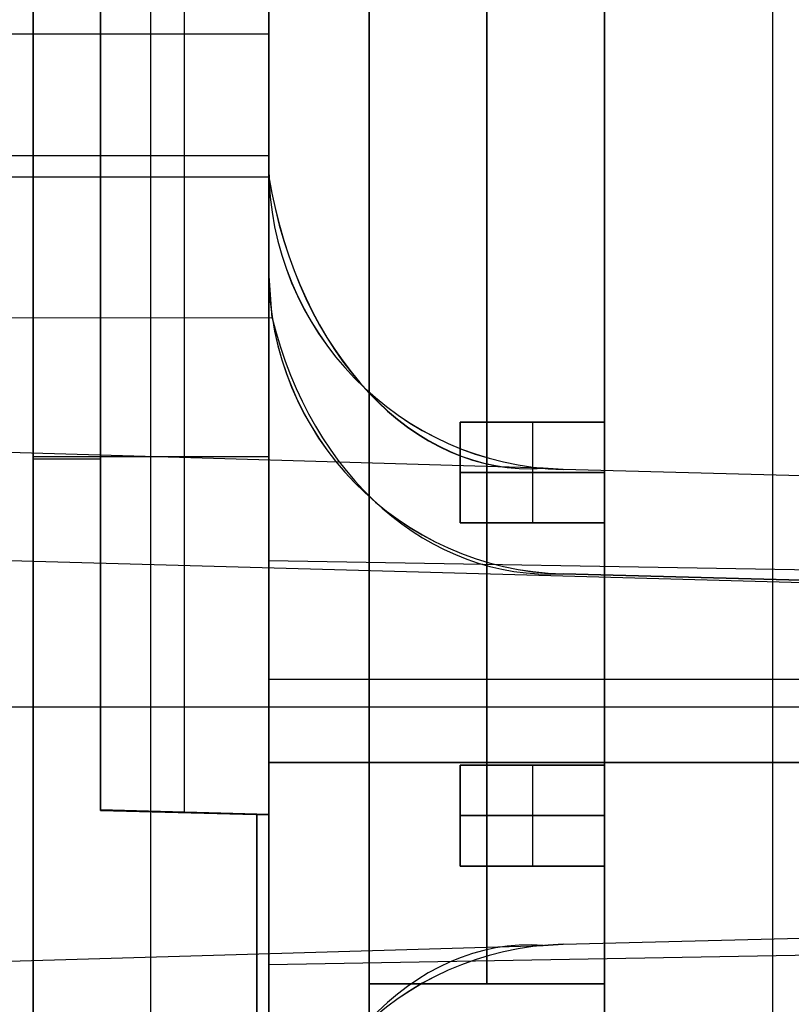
# Model space of a CAD drawing. Extents: x -8 to 8, y 0 to 107.
# Tile 135 of 256: x -6.66 to -4.36, y 20.59 to 23.52. Entities that reach past the tile are written whole.
import ezdxf

# ---------------------------------------------------------------- set-up
doc = ezdxf.new("R2010")
doc.units = 0
doc.layers.add('COUPLER_CASE', color=7, linetype='CONTINUOUS')
doc.layers.add('COUPLER_PCB', color=7, linetype='CONTINUOUS')

msp = doc.modelspace()

# ---------------------------------------------------------------- linework, layer by layer
at = {"layer": 'COUPLER_CASE', "color": 254}
for p, q in [((-6.4153, 21.1686, 50.6078), (-6.4153, 39.6006, 50.6078)), ((-6.4153, 39.6006, 98.1583), (-6.4153, 21.1686, 98.1583)), ((-6.4153, 39.6006, 44.5816), (-6.4153, 21.1668, 44.5816)), ((-6.4153, 21.1686, 74.3831), (-6.4153, 39.6006, 74.3831)), ((-6.1653, 21.1621, 50.6013), (-6.1653, 39.6071, 50.6013)), ((-6.1653, 21.1621, 98.1648), (-6.1653, 39.6071, 98.1648)), ((-6.1653, 21.1602, 44.5882), (-6.1653, 39.6071, 44.5882)), ((-5.9153, 39.6137, 98.1714), (-5.9153, 21.1555, 98.1714)), ((-5.9153, 21.1555, 50.5947), (-5.9153, 39.6137, 50.5947)), ((-5.9153, 39.6137, 44.5947), (-5.9153, 21.1537, 44.5947)), ((-6.6153, 23.8833, 37.8758), (-6.6153, 20.5534, 37.8758)), ((-6.6153, 23.8833, 12.6409), (-6.6153, 20.5534, 12.6409)), ((-6.6153, 20.5534, 25.2584), (-6.6153, 23.8833, 25.2584)), ((-6.4153, 21.1668, 37.881), (-6.4153, 23.8885, 37.881)), ((-6.2653, 20.5442, 12.6318), (-6.2653, 23.8925, 12.6318)), ((-5.9153, 20.5351, 12.6226), (-5.9153, 23.9016, 12.6226)), ((-5.9153, 23.0803, 144.7938), (-5.9153, 23.8696, 144.7938)), ((-5.9153, 23.5597, 6.6272), (-5.9153, 22.7697, 6.6342)), ((-5.9153, 23.4749, 144.7938), (-8.4023, 23.4749, 144.8589)), ((-8.407, 23.1137, 6.5659), (-5.9153, 23.1137, 6.6312)), ((-5.9153, 23.0803, 143.0592), (-5.9153, 23.0803, 144.7938)), ((-5.9153, 19.8696, 143.0592), (-5.9153, 23.0803, 143.0592)), ((-8.4023, 23.0505, 144.8589), (-5.9149, 23.0505, 144.7938)), ((-5.9153, 22.7697, 8.3373), (-5.9153, 20.5351, 8.3373)), ((-5.9153, 22.7697, 6.6342), (-5.9153, 22.7697, 8.3373)), ((-5.9045, 22.6305, 6.6357), (-5.9153, 22.7697, 6.6342)), ((-5.9045, 22.6305, 6.6357), (-8.4076, 22.6343, 6.5701)), ((-5.0992, 22.1842, 145.5814), (-7.6363, 22.2586, 145.515)), ((-5.9153, 22.2183, 12.6226), (-6.6153, 22.2183, 12.6409)), ((-6.6153, 22.2183, 37.8758), (-6.6153, 22.2183, 12.6409)), ((-6.6153, 22.2118, 37.8758), (-6.4153, 22.2118, 37.881)), ((-5.0389, 22.1806, 145.583), (-5.0992, 22.1842, 145.5814)), ((-0.0703, 22.0505, 145.7131), (-5.0389, 22.1806, 145.583)), ((1.4297, 22.0112, 143.2515), (-5.0389, 22.1806, 143.0821)), ((-5.0389, 22.1806, 145.583), (-5.0389, 22.1806, 143.0821)), ((-0.0703, 22.0505, 144.3976), (-5.0389, 22.1806, 144.3976)), ((-7.6363, 21.9365, 5.8815), (-4.3254, 21.8451, 5.7948)), ((-5.9153, 21.9094, 137.8335), (-5.9153, 20.7094, 137.8335)), ((-5.9153, 21.9094, 131.8335), (-5.9153, 21.9094, 137.8335)), ((-5.9153, 20.7094, 131.8335), (-5.9153, 21.9094, 131.8335)), ((-2.6153, 21.8518, 137.7759), (-5.9153, 21.9094, 137.8335)), ((-3.9153, 21.8745, 131.8684), (-5.9153, 21.9094, 131.8335)), ((-2.6153, 21.8518, 134.8335), (-5.9153, 21.9094, 134.8335)), ((-4.9153, 20.7268, 131.8509), (-4.9153, 21.8919, 131.8509)), ((-5.0389, 21.87, 8.3143), (1.4297, 21.7006, 8.145)), ((-0.0703, 21.7399, 5.9062), (-5.0389, 21.87, 5.8987)), ((-5.0389, 21.87, 5.8987), (-5.0389, 21.87, 8.3143)), ((-0.0703, 21.7399, 7.1065), (-5.0389, 21.87, 7.1065)), ((1.4297, 21.5562, 8.145), (-5.9153, 21.5562, 8.3373)), ((-7.6363, 21.4749, 145.515), (-0.0703, 21.4749, 145.7131)), ((-5.9153, 21.4749, 143.0592), (1.4297, 21.4749, 143.2515)), ((-5.9153, 21.3094, 137.8335), (-2.6153, 21.3094, 137.7759)), ((-3.9153, 21.3094, 131.8684), (-5.9153, 21.3094, 131.8335)), ((-6.4153, 21.1686, 50.6078), (-5.9153, 21.1555, 50.5947)), ((-6.4153, 21.1686, 98.1583), (-6.4153, 21.1686, 50.6078)), ((-5.9153, 21.1555, 98.1714), (-6.4153, 21.1686, 98.1583)), ((-6.4153, 21.1686, 74.3831), (-5.9153, 21.1555, 74.3831)), ((-5.9153, 21.1537, 37.8941), (-6.4153, 21.1668, 37.881)), ((-6.4153, 21.1668, 44.5816), (-6.4153, 21.1668, 37.881)), ((-5.9153, 21.1537, 44.5947), (-6.4153, 21.1668, 44.5816)), ((-6.4153, 21.1668, 41.2379), (-5.9153, 21.1537, 41.2379)), ((-6.2653, 20.5442, 37.8849), (-6.2653, 21.1629, 37.8849)), ((-6.1653, 21.1621, 50.6013), (-6.1653, 21.1621, 98.1648)), ((-6.1653, 21.1602, 37.8876), (-6.1653, 21.1602, 44.5882)), ((-5.9503, 21.1564, 95.9105), (-5.9503, 17.5349, 95.9105)), ((-5.9153, 21.1555, 95.9114), (-5.9503, 21.1564, 95.9105)), ((-5.9503, 21.1564, 79.4105), (-5.9153, 21.1555, 79.4095)), ((-5.9503, 17.5349, 79.4105), (-5.9503, 21.1564, 79.4105)), ((-5.9503, 21.1564, 70.4105), (-5.9503, 17.5349, 70.4105)), ((-5.9153, 21.1555, 70.4114), (-5.9503, 21.1564, 70.4105)), ((-5.9503, 21.1564, 53.9105), (-5.9153, 21.1555, 53.9095)), ((-5.9503, 17.5349, 53.9105), (-5.9503, 21.1564, 53.9105)), ((-5.9503, 21.1564, 53.9105), (-5.9503, 21.1564, 70.4105)), ((-5.9503, 21.1564, 79.4105), (-5.9503, 21.1564, 95.9105)), ((-5.9503, 17.5349, 87.6605), (-5.9503, 21.1564, 87.6605)), ((-5.9503, 17.5349, 62.1605), (-5.9503, 21.1564, 62.1605)), ((-5.9153, 20.5351, 95.9114), (-5.9153, 21.1555, 95.9114)), ((-5.9153, 21.1555, 79.4095), (-5.9153, 20.5351, 79.4095)), ((-5.9153, 20.5351, 70.4114), (-5.9153, 21.1555, 70.4114)), ((-5.9153, 21.1555, 53.9095), (-5.9153, 20.5351, 53.9095)), ((-5.9153, 21.1555, 98.1714), (-5.9153, 21.1555, 95.9114)), ((-5.9153, 21.1555, 53.9095), (-5.9153, 21.1555, 50.5947)), ((-5.9153, 21.1555, 79.4095), (-5.9153, 21.1555, 70.4114)), ((-5.9153, 20.5351, 74.9105), (-5.9153, 21.1555, 74.9105)), ((-5.9153, 21.1537, 37.8941), (-5.9153, 20.5351, 37.8941)), ((-5.9153, 21.1537, 44.5947), (-5.9153, 21.1537, 37.8941)), ((-5.0389, 20.7693, 143.0821), (1.4297, 20.9387, 143.2515)), ((-5.0389, 20.7693, 145.583), (-0.0703, 20.8994, 145.7131)), ((-5.0389, 20.7693, 144.3976), (-0.0703, 20.8994, 144.3976)), ((-5.9153, 20.8453, 79.4095), (-5.9153, 20.8453, 70.4114)), ((-7.6363, 20.6913, 145.515), (-5.0992, 20.7657, 145.5814)), ((-5.9153, 20.7094, 137.8335), (-2.6153, 20.767, 137.7759)), ((-5.9153, 20.7094, 134.8335), (-2.6153, 20.767, 134.8335)), ((-5.0992, 20.7657, 145.5814), (-5.0389, 20.7693, 145.583)), ((-5.0389, 20.7693, 145.583), (-5.0389, 20.7693, 143.0821)), ((-5.9153, 20.7094, 131.8335), (-3.9153, 20.7443, 131.8684)), ((-5.9153, 20.7094, 137.8335), (-5.9153, 20.7094, 131.8335))]:
    msp.add_line(p, q, dxfattribs=at)
at = {"layer": 'COUPLER_CASE', "color": 254, "extrusion": (-0.026177, 3.23847e-14, 0.999657)}
msp.add_arc((-23.0805, -1.2683, 143.165), 0.9001, 270.0095, 358.5102, dxfattribs=at)
at = {"layer": 'COUPLER_CASE', "color": 254, "extrusion": (0.026177, -4.98059e-12, 0.999657)}
msp.add_arc((23.0803, 8.8039, 144.5893), 0.8997, 90, 91.898, dxfattribs=at)
at = {"layer": 'COUPLER_CASE', "color": 254}
for centre, start, end in [((-5.0153, 23.0803, 144.3211), 180, 268.5), ((-5.0153, 22.7697, 7.118), 180, 268.5), ((-5.0153, 19.8696, 144.3211), 91.5, 180)]:
    msp.add_arc(centre, 0.9, start, end, dxfattribs=at)
at = {"layer": 'COUPLER_CASE', "color": 254, "extrusion": (-0.703964, -0.017242, 0.710027)}
msp.add_arc((-23.4023, 99.242, 106.5738), 1.1006, 281.2072, 2.0259, dxfattribs=at)
at = {"layer": 'COUPLER_CASE', "color": 254, "extrusion": (-0.703934, -0.017186, 0.710057)}
msp.add_arc((-23.4046, 99.2381, 106.5794), 1.1031, 281.3229, 1.9166, dxfattribs=at)
at = {"layer": 'COUPLER_CASE', "color": 254, "extrusion": (0.026177, 1.9142e-14, 0.999657)}
msp.add_arc((22.7698, 5.2314, 8.1796), 0.9001, 90.0095, 178.5102, dxfattribs=at)
at = {"layer": 'COUPLER_CASE', "color": 254, "extrusion": (0.610492, -0.069724, 0.788947)}
msp.add_arc((22.309, 9.6807, 0.0527), 1.1616, 115.2056, 187.3452, dxfattribs=at)
at = {"layer": 'COUPLER_CASE', "color": 254, "extrusion": (-0.703989, 0.01729, 0.71)}
msp.add_arc((-19.5363, 98.4968, 107.3116), 1.0986, 177.8896, 258.8827, dxfattribs=at)
at = {"layer": 'COUPLER_CASE', "color": 254, "extrusion": (-0.026177, -7.7774e-14, 0.999657)}
msp.add_arc((-19.8694, -1.2683, 143.165), 0.9001, 181.4898, 269.9905, dxfattribs=at)
at = {"layer": 'COUPLER_PCB', "color": 254}
for p, q in [((-5.616, 20.0517, 79.9105), (-5.616, 31.4517, 79.9105)), ((-5.616, 31.4517, 95.4105), (-5.616, 20.0517, 95.4105)), ((-5.616, 31.4517, 92.6605), (-5.616, 20.6517, 92.6605)), ((-5.616, 20.6517, 82.6605), (-5.616, 31.4517, 82.6605)), ((-5.616, 20.0517, 54.4105), (-5.616, 31.4517, 54.4105)), ((-5.616, 31.4517, 69.9105), (-5.616, 20.0517, 69.9105)), ((-5.616, 31.4517, 67.1605), (-5.616, 20.6517, 67.1605)), ((-5.616, 20.6517, 57.1605), (-5.616, 31.4517, 57.1605)), ((-5.266, 20.6517, 92.6605), (-5.266, 31.4517, 92.6605)), ((-5.266, 31.4517, 82.6605), (-5.266, 20.6517, 82.6605)), ((-5.266, 20.6517, 67.1605), (-5.266, 31.4517, 67.1605)), ((-5.266, 31.4517, 57.1605), (-5.266, 20.6517, 57.1605)), ((-4.916, 20.6517, 87.6605), (-4.916, 31.4517, 87.6605)), ((-4.916, 20.6517, 62.1605), (-4.916, 31.4517, 62.1605)), ((-4.416, 19.1517, 94.1605), (-4.416, 31.4517, 94.1605)), ((-4.416, 19.1517, 81.1605), (-4.416, 31.4517, 81.1605)), ((-4.416, 19.1517, 68.6605), (-4.416, 31.4517, 68.6605)), ((-4.416, 19.1517, 55.6605), (-4.416, 31.4517, 55.6605)), ((-4.916, 20.6517, 92.6605), (-4.916, 30.9517, 92.6605)), ((-4.916, 30.9517, 82.6605), (-4.916, 20.6517, 82.6605)), ((-4.916, 30.9517, 94.2605), (-4.916, 19.0517, 94.2605)), ((-4.916, 19.0517, 81.0605), (-4.916, 30.9517, 81.0605)), ((-4.916, 19.1517, 81.1605), (-4.916, 30.9517, 81.1605)), ((-4.916, 30.9517, 94.1605), (-4.916, 19.1517, 94.1605)), ((-4.916, 20.6517, 67.1605), (-4.916, 30.9517, 67.1605)), ((-4.916, 30.9517, 57.1605), (-4.916, 20.6517, 57.1605)), ((-4.916, 30.9517, 68.7605), (-4.916, 19.0517, 68.7605)), ((-4.916, 19.0517, 55.5605), (-4.916, 30.9517, 55.5605)), ((-4.916, 19.1517, 55.6605), (-4.916, 30.9517, 55.6605)), ((-4.916, 30.9517, 68.6605), (-4.916, 19.1517, 68.6605)), ((-4.916, 22.3217, 88.353), (-5.346, 22.3217, 88.2455)), ((-5.346, 22.3217, 88.2455), (-5.346, 22.0217, 88.2455)), ((-5.346, 22.3217, 88.0955), (-4.916, 22.3217, 87.988)), ((-5.346, 22.0217, 88.0955), (-5.346, 22.3217, 88.0955)), ((-5.346, 22.3217, 84.0155), (-5.346, 22.3217, 84.1655)), ((-5.346, 22.3217, 84.1655), (-4.916, 22.3217, 84.273)), ((-5.346, 22.0217, 84.1655), (-5.346, 22.3217, 84.1655)), ((-4.916, 22.3217, 83.908), (-5.346, 22.3217, 84.0155)), ((-5.346, 22.3217, 86.0555), (-5.346, 22.3217, 86.2055)), ((-5.346, 22.3217, 86.2055), (-4.916, 22.3217, 86.313)), ((-5.346, 22.3217, 86.2055), (-5.346, 22.0217, 86.2055)), ((-4.916, 22.3217, 85.948), (-5.346, 22.3217, 86.0555)), ((-5.346, 22.3217, 90.1355), (-5.346, 22.0217, 90.1355)), ((-4.916, 22.3217, 90.028), (-5.346, 22.3217, 90.1355)), ((-5.346, 22.3217, 90.1355), (-5.346, 22.3217, 90.2855)), ((-5.346, 22.0217, 90.2855), (-5.346, 22.3217, 90.2855)), ((-5.346, 22.3217, 90.2855), (-4.916, 22.3217, 90.393)), ((-5.346, 22.3217, 88.2455), (-5.346, 22.3217, 88.0955)), ((-5.346, 22.0217, 84.0155), (-5.346, 22.3217, 84.0155)), ((-5.346, 22.3217, 86.0555), (-5.346, 22.0217, 86.0555)), ((-4.916, 22.3217, 88.1705), (-5.346, 22.3217, 88.1705)), ((-4.916, 22.3217, 84.0905), (-5.346, 22.3217, 84.0905)), ((-4.916, 22.3217, 86.1305), (-5.346, 22.3217, 86.1305)), ((-4.916, 22.3217, 90.2105), (-5.346, 22.3217, 90.2105)), ((-5.346, 22.3217, 88.1705), (-5.346, 22.0217, 88.1705)), ((-5.346, 22.0217, 84.0905), (-5.346, 22.3217, 84.0905)), ((-5.346, 22.3217, 86.1305), (-5.346, 22.0217, 86.1305)), ((-5.346, 22.0217, 90.2105), (-5.346, 22.3217, 90.2105)), ((-4.916, 22.3217, 62.853), (-5.346, 22.3217, 62.7455)), ((-5.346, 22.3217, 62.7455), (-5.346, 22.0217, 62.7455)), ((-5.346, 22.3217, 62.5955), (-4.916, 22.3217, 62.488)), ((-5.346, 22.0217, 62.5955), (-5.346, 22.3217, 62.5955)), ((-5.346, 22.3217, 58.5155), (-5.346, 22.3217, 58.6655)), ((-5.346, 22.3217, 58.6655), (-4.916, 22.3217, 58.773)), ((-5.346, 22.0217, 58.6655), (-5.346, 22.3217, 58.6655)), ((-4.916, 22.3217, 58.408), (-5.346, 22.3217, 58.5155)), ((-5.346, 22.3217, 60.5555), (-5.346, 22.3217, 60.7055)), ((-5.346, 22.3217, 60.7055), (-4.916, 22.3217, 60.813)), ((-5.346, 22.3217, 60.7055), (-5.346, 22.0217, 60.7055)), ((-4.916, 22.3217, 60.448), (-5.346, 22.3217, 60.5555)), ((-5.346, 22.3217, 64.6355), (-5.346, 22.0217, 64.6355)), ((-4.916, 22.3217, 64.528), (-5.346, 22.3217, 64.6355)), ((-5.346, 22.3217, 64.6355), (-5.346, 22.3217, 64.7855)), ((-5.346, 22.0217, 64.7855), (-5.346, 22.3217, 64.7855)), ((-5.346, 22.3217, 64.7855), (-4.916, 22.3217, 64.893)), ((-5.346, 22.3217, 62.7455), (-5.346, 22.3217, 62.5955)), ((-5.346, 22.0217, 58.5155), (-5.346, 22.3217, 58.5155)), ((-5.346, 22.3217, 60.5555), (-5.346, 22.0217, 60.5555)), ((-4.916, 22.3217, 62.6705), (-5.346, 22.3217, 62.6705)), ((-4.916, 22.3217, 58.5905), (-5.346, 22.3217, 58.5905)), ((-4.916, 22.3217, 60.6305), (-5.346, 22.3217, 60.6305)), ((-4.916, 22.3217, 64.7105), (-5.346, 22.3217, 64.7105)), ((-5.346, 22.3217, 62.6705), (-5.346, 22.0217, 62.6705)), ((-5.346, 22.0217, 58.5905), (-5.346, 22.3217, 58.5905)), ((-5.346, 22.3217, 60.6305), (-5.346, 22.0217, 60.6305)), ((-5.346, 22.0217, 64.7105), (-5.346, 22.3217, 64.7105)), ((-5.131, 22.3217, 88.2992), (-5.131, 22.0217, 88.2992)), ((-5.131, 22.3217, 88.0417), (-5.131, 22.0217, 88.0417)), ((-5.131, 22.3217, 88.2992), (-5.131, 22.3217, 88.0417)), ((-5.131, 22.3217, 84.2192), (-5.131, 22.3217, 83.9617)), ((-5.131, 22.3217, 84.2192), (-5.131, 22.0217, 84.2192)), ((-5.131, 22.3217, 83.9617), (-5.131, 22.0217, 83.9617)), ((-5.131, 22.3217, 86.2592), (-5.131, 22.3217, 86.0017)), ((-5.131, 22.3217, 86.2592), (-5.131, 22.0217, 86.2592)), ((-5.131, 22.3217, 86.0017), (-5.131, 22.0217, 86.0017)), ((-5.131, 22.3217, 90.0817), (-5.131, 22.0217, 90.0817)), ((-5.131, 22.3217, 90.3392), (-5.131, 22.3217, 90.0817)), ((-5.131, 22.3217, 90.3392), (-5.131, 22.0217, 90.3392)), ((-5.131, 22.3217, 62.7992), (-5.131, 22.0217, 62.7992)), ((-5.131, 22.3217, 62.5417), (-5.131, 22.0217, 62.5417)), ((-5.131, 22.3217, 62.7992), (-5.131, 22.3217, 62.5417)), ((-5.131, 22.3217, 58.7192), (-5.131, 22.3217, 58.4617)), ((-5.131, 22.3217, 58.7192), (-5.131, 22.0217, 58.7192)), ((-5.131, 22.3217, 58.4617), (-5.131, 22.0217, 58.4617)), ((-5.131, 22.3217, 60.7592), (-5.131, 22.3217, 60.5017)), ((-5.131, 22.3217, 60.7592), (-5.131, 22.0217, 60.7592)), ((-5.131, 22.3217, 60.5017), (-5.131, 22.0217, 60.5017)), ((-5.131, 22.3217, 64.5817), (-5.131, 22.0217, 64.5817)), ((-5.131, 22.3217, 64.8392), (-5.131, 22.3217, 64.5817)), ((-5.131, 22.3217, 64.8392), (-5.131, 22.0217, 64.8392)), ((-4.916, 22.3217, 87.988), (-4.916, 22.0217, 87.988)), ((-4.916, 22.3217, 88.353), (-4.916, 22.3217, 87.988)), ((-4.916, 22.0217, 88.353), (-4.916, 22.3217, 88.353)), ((-4.916, 22.0217, 84.273), (-4.916, 22.3217, 84.273)), ((-4.916, 22.3217, 83.908), (-4.916, 22.0217, 83.908)), ((-4.916, 22.3217, 84.273), (-4.916, 22.3217, 83.908)), ((-4.916, 22.0217, 86.313), (-4.916, 22.3217, 86.313)), ((-4.916, 22.3217, 85.948), (-4.916, 22.0217, 85.948)), ((-4.916, 22.3217, 86.313), (-4.916, 22.3217, 85.948)), ((-4.916, 22.3217, 90.393), (-4.916, 22.3217, 90.028)), ((-4.916, 22.0217, 90.393), (-4.916, 22.3217, 90.393)), ((-4.916, 22.3217, 90.028), (-4.916, 22.0217, 90.028)), ((-4.916, 22.3217, 62.488), (-4.916, 22.0217, 62.488)), ((-4.916, 22.3217, 62.853), (-4.916, 22.3217, 62.488)), ((-4.916, 22.0217, 62.853), (-4.916, 22.3217, 62.853)), ((-4.916, 22.0217, 58.773), (-4.916, 22.3217, 58.773)), ((-4.916, 22.3217, 58.408), (-4.916, 22.0217, 58.408)), ((-4.916, 22.3217, 58.773), (-4.916, 22.3217, 58.408)), ((-4.916, 22.0217, 60.813), (-4.916, 22.3217, 60.813)), ((-4.916, 22.3217, 60.448), (-4.916, 22.0217, 60.448)), ((-4.916, 22.3217, 60.813), (-4.916, 22.3217, 60.448)), ((-4.916, 22.3217, 64.893), (-4.916, 22.3217, 64.528)), ((-4.916, 22.0217, 64.893), (-4.916, 22.3217, 64.893)), ((-4.916, 22.3217, 64.528), (-4.916, 22.0217, 64.528)), ((-4.916, 22.1717, 88.353), (-5.346, 22.1717, 88.2455)), ((-5.346, 22.1717, 88.0955), (-4.916, 22.1717, 87.988)), ((-5.346, 22.1717, 84.1655), (-4.916, 22.1717, 84.273)), ((-4.916, 22.1717, 83.908), (-5.346, 22.1717, 84.0155)), ((-4.916, 22.1717, 86.313), (-5.346, 22.1717, 86.2055)), ((-5.346, 22.1717, 86.0555), (-4.916, 22.1717, 85.948)), ((-4.916, 22.1717, 90.028), (-5.346, 22.1717, 90.1355)), ((-5.346, 22.1717, 90.2855), (-4.916, 22.1717, 90.393)), ((-5.346, 22.1717, 88.0955), (-5.346, 22.1717, 88.2455)), ((-5.346, 22.1717, 84.0155), (-5.346, 22.1717, 84.1655)), ((-5.346, 22.1717, 86.0555), (-5.346, 22.1717, 86.2055)), ((-5.346, 22.1717, 90.1355), (-5.346, 22.1717, 90.2855)), ((-4.916, 22.1717, 62.853), (-5.346, 22.1717, 62.7455)), ((-5.346, 22.1717, 62.5955), (-4.916, 22.1717, 62.488)), ((-5.346, 22.1717, 58.6655), (-4.916, 22.1717, 58.773)), ((-4.916, 22.1717, 58.408), (-5.346, 22.1717, 58.5155)), ((-4.916, 22.1717, 60.813), (-5.346, 22.1717, 60.7055)), ((-5.346, 22.1717, 60.5555), (-4.916, 22.1717, 60.448)), ((-4.916, 22.1717, 64.528), (-5.346, 22.1717, 64.6355)), ((-5.346, 22.1717, 64.7855), (-4.916, 22.1717, 64.893)), ((-5.346, 22.1717, 62.5955), (-5.346, 22.1717, 62.7455)), ((-5.346, 22.1717, 58.5155), (-5.346, 22.1717, 58.6655)), ((-5.346, 22.1717, 60.5555), (-5.346, 22.1717, 60.7055)), ((-5.346, 22.1717, 64.6355), (-5.346, 22.1717, 64.7855)), ((-5.346, 22.0217, 88.2455), (-4.916, 22.0217, 88.353)), ((-5.346, 22.0217, 88.0955), (-5.346, 22.0217, 88.2455)), ((-4.916, 22.0217, 87.988), (-5.346, 22.0217, 88.0955)), ((-4.916, 22.0217, 84.273), (-5.346, 22.0217, 84.1655)), ((-5.346, 22.0217, 84.1655), (-5.346, 22.0217, 84.0155)), ((-5.346, 22.0217, 84.0155), (-4.916, 22.0217, 83.908)), ((-5.346, 22.0217, 86.2055), (-4.916, 22.0217, 86.313)), ((-5.346, 22.0217, 86.0555), (-5.346, 22.0217, 86.2055)), ((-4.916, 22.0217, 85.948), (-5.346, 22.0217, 86.0555)), ((-5.346, 22.0217, 90.1355), (-4.916, 22.0217, 90.028)), ((-4.916, 22.0217, 90.393), (-5.346, 22.0217, 90.2855)), ((-5.346, 22.0217, 90.2855), (-5.346, 22.0217, 90.1355)), ((-4.916, 22.0217, 88.1705), (-5.346, 22.0217, 88.1705)), ((-4.916, 22.0217, 84.0905), (-5.346, 22.0217, 84.0905)), ((-4.916, 22.0217, 86.1305), (-5.346, 22.0217, 86.1305)), ((-4.916, 22.0217, 90.2105), (-5.346, 22.0217, 90.2105)), ((-5.346, 22.0217, 62.7455), (-4.916, 22.0217, 62.853)), ((-5.346, 22.0217, 62.5955), (-5.346, 22.0217, 62.7455)), ((-4.916, 22.0217, 62.488), (-5.346, 22.0217, 62.5955)), ((-4.916, 22.0217, 58.773), (-5.346, 22.0217, 58.6655)), ((-5.346, 22.0217, 58.6655), (-5.346, 22.0217, 58.5155)), ((-5.346, 22.0217, 58.5155), (-4.916, 22.0217, 58.408)), ((-5.346, 22.0217, 60.7055), (-4.916, 22.0217, 60.813)), ((-5.346, 22.0217, 60.5555), (-5.346, 22.0217, 60.7055)), ((-4.916, 22.0217, 60.448), (-5.346, 22.0217, 60.5555)), ((-5.346, 22.0217, 64.6355), (-4.916, 22.0217, 64.528)), ((-4.916, 22.0217, 64.893), (-5.346, 22.0217, 64.7855)), ((-5.346, 22.0217, 64.7855), (-5.346, 22.0217, 64.6355)), ((-4.916, 22.0217, 62.6705), (-5.346, 22.0217, 62.6705)), ((-4.916, 22.0217, 58.5905), (-5.346, 22.0217, 58.5905)), ((-4.916, 22.0217, 60.6305), (-5.346, 22.0217, 60.6305)), ((-4.916, 22.0217, 64.7105), (-5.346, 22.0217, 64.7105)), ((-5.131, 22.0217, 88.2992), (-5.131, 22.0217, 88.0417)), ((-5.131, 22.0217, 83.9617), (-5.131, 22.0217, 84.2192)), ((-5.131, 22.0217, 86.2592), (-5.131, 22.0217, 86.0017)), ((-5.131, 22.0217, 90.0817), (-5.131, 22.0217, 90.3392)), ((-5.131, 22.0217, 62.7992), (-5.131, 22.0217, 62.5417)), ((-5.131, 22.0217, 58.4617), (-5.131, 22.0217, 58.7192)), ((-5.131, 22.0217, 60.7592), (-5.131, 22.0217, 60.5017)), ((-5.131, 22.0217, 64.5817), (-5.131, 22.0217, 64.8392)), ((-4.916, 22.0217, 87.988), (-4.916, 22.0217, 88.353)), ((-4.916, 22.0217, 83.908), (-4.916, 22.0217, 84.273)), ((-4.916, 22.0217, 85.948), (-4.916, 22.0217, 86.313)), ((-4.916, 22.0217, 90.028), (-4.916, 22.0217, 90.393)), ((-4.916, 22.0217, 62.488), (-4.916, 22.0217, 62.853)), ((-4.916, 22.0217, 58.408), (-4.916, 22.0217, 58.773)), ((-4.916, 22.0217, 60.448), (-4.916, 22.0217, 60.813)), ((-4.916, 22.0217, 64.528), (-4.916, 22.0217, 64.893)), ((-5.346, 21.3017, 89.1155), (-5.346, 21.3017, 89.2655)), ((-5.346, 21.3017, 89.2655), (-4.916, 21.3017, 89.373)), ((-5.346, 21.3017, 89.2655), (-5.346, 21.0017, 89.2655)), ((-4.916, 21.3017, 89.008), (-5.346, 21.3017, 89.1155)), ((-5.346, 21.3017, 91.1555), (-5.346, 21.3017, 91.3055)), ((-5.346, 21.3017, 91.3055), (-4.916, 21.3017, 91.413)), ((-5.346, 21.3017, 91.3055), (-5.346, 21.0017, 91.3055)), ((-4.916, 21.3017, 91.048), (-5.346, 21.3017, 91.1555)), ((-5.346, 21.3017, 85.0355), (-5.346, 21.3017, 85.1855)), ((-5.346, 21.3017, 85.1855), (-4.916, 21.3017, 85.293)), ((-5.346, 21.3017, 85.1855), (-5.346, 21.0017, 85.1855)), ((-4.916, 21.3017, 84.928), (-5.346, 21.3017, 85.0355)), ((-4.916, 21.3017, 87.333), (-5.346, 21.3017, 87.2255)), ((-5.346, 21.3017, 87.2255), (-5.346, 21.0017, 87.2255)), ((-5.346, 21.3017, 87.0755), (-4.916, 21.3017, 86.968)), ((-5.346, 21.0017, 87.0755), (-5.346, 21.3017, 87.0755)), ((-5.346, 21.3017, 89.1155), (-5.346, 21.0017, 89.1155)), ((-5.346, 21.3017, 91.1555), (-5.346, 21.0017, 91.1555)), ((-5.346, 21.3017, 85.0355), (-5.346, 21.0017, 85.0355)), ((-5.346, 21.3017, 87.2255), (-5.346, 21.3017, 87.0755)), ((-4.916, 21.3017, 89.1905), (-5.346, 21.3017, 89.1905)), ((-4.916, 21.3017, 91.2305), (-5.346, 21.3017, 91.2305)), ((-4.916, 21.3017, 85.1105), (-5.346, 21.3017, 85.1105)), ((-4.916, 21.3017, 87.1505), (-5.346, 21.3017, 87.1505)), ((-5.346, 21.3017, 89.1905), (-5.346, 21.0017, 89.1905)), ((-5.346, 21.3017, 91.2305), (-5.346, 21.0017, 91.2305)), ((-5.346, 21.3017, 85.1105), (-5.346, 21.0017, 85.1105)), ((-5.346, 21.3017, 87.1505), (-5.346, 21.0017, 87.1505)), ((-5.346, 21.3017, 63.6155), (-5.346, 21.3017, 63.7655)), ((-5.346, 21.3017, 63.7655), (-4.916, 21.3017, 63.873)), ((-5.346, 21.3017, 63.7655), (-5.346, 21.0017, 63.7655)), ((-4.916, 21.3017, 63.508), (-5.346, 21.3017, 63.6155)), ((-5.346, 21.3017, 65.6555), (-5.346, 21.3017, 65.8055)), ((-5.346, 21.3017, 65.8055), (-4.916, 21.3017, 65.913)), ((-5.346, 21.3017, 65.8055), (-5.346, 21.0017, 65.8055)), ((-4.916, 21.3017, 65.548), (-5.346, 21.3017, 65.6555)), ((-5.346, 21.3017, 59.5355), (-5.346, 21.3017, 59.6855)), ((-5.346, 21.3017, 59.6855), (-4.916, 21.3017, 59.793)), ((-5.346, 21.3017, 59.6855), (-5.346, 21.0017, 59.6855)), ((-4.916, 21.3017, 59.428), (-5.346, 21.3017, 59.5355)), ((-4.916, 21.3017, 61.833), (-5.346, 21.3017, 61.7255)), ((-5.346, 21.3017, 61.7255), (-5.346, 21.0017, 61.7255)), ((-5.346, 21.3017, 61.5755), (-4.916, 21.3017, 61.468)), ((-5.346, 21.0017, 61.5755), (-5.346, 21.3017, 61.5755)), ((-5.346, 21.3017, 63.6155), (-5.346, 21.0017, 63.6155)), ((-5.346, 21.3017, 65.6555), (-5.346, 21.0017, 65.6555)), ((-5.346, 21.3017, 59.5355), (-5.346, 21.0017, 59.5355)), ((-5.346, 21.3017, 61.7255), (-5.346, 21.3017, 61.5755)), ((-4.916, 21.3017, 63.6905), (-5.346, 21.3017, 63.6905)), ((-4.916, 21.3017, 65.7305), (-5.346, 21.3017, 65.7305)), ((-4.916, 21.3017, 59.6105), (-5.346, 21.3017, 59.6105)), ((-4.916, 21.3017, 61.6505), (-5.346, 21.3017, 61.6505)), ((-5.346, 21.3017, 63.6905), (-5.346, 21.0017, 63.6905)), ((-5.346, 21.3017, 65.7305), (-5.346, 21.0017, 65.7305)), ((-5.346, 21.3017, 59.6105), (-5.346, 21.0017, 59.6105)), ((-5.346, 21.3017, 61.6505), (-5.346, 21.0017, 61.6505)), ((-5.131, 21.3017, 89.3192), (-5.131, 21.3017, 89.0617)), ((-5.131, 21.3017, 89.3192), (-5.131, 21.0017, 89.3192)), ((-5.131, 21.3017, 89.0617), (-5.131, 21.0017, 89.0617)), ((-5.131, 21.3017, 91.3592), (-5.131, 21.3017, 91.1017)), ((-5.131, 21.3017, 91.3592), (-5.131, 21.0017, 91.3592)), ((-5.131, 21.3017, 91.1017), (-5.131, 21.0017, 91.1017)), ((-5.131, 21.3017, 85.2392), (-5.131, 21.3017, 84.9817)), ((-5.131, 21.3017, 85.2392), (-5.131, 21.0017, 85.2392)), ((-5.131, 21.3017, 84.9817), (-5.131, 21.0017, 84.9817)), ((-5.131, 21.3017, 87.2792), (-5.131, 21.0017, 87.2792)), ((-5.131, 21.3017, 87.0217), (-5.131, 21.0017, 87.0217)), ((-5.131, 21.3017, 87.2792), (-5.131, 21.3017, 87.0217)), ((-5.131, 21.3017, 63.8192), (-5.131, 21.3017, 63.5617)), ((-5.131, 21.3017, 63.8192), (-5.131, 21.0017, 63.8192)), ((-5.131, 21.3017, 63.5617), (-5.131, 21.0017, 63.5617)), ((-5.131, 21.3017, 65.8592), (-5.131, 21.3017, 65.6017)), ((-5.131, 21.3017, 65.8592), (-5.131, 21.0017, 65.8592)), ((-5.131, 21.3017, 65.6017), (-5.131, 21.0017, 65.6017)), ((-5.131, 21.3017, 59.7392), (-5.131, 21.3017, 59.4817)), ((-5.131, 21.3017, 59.7392), (-5.131, 21.0017, 59.7392)), ((-5.131, 21.3017, 59.4817), (-5.131, 21.0017, 59.4817)), ((-5.131, 21.3017, 61.7792), (-5.131, 21.0017, 61.7792)), ((-5.131, 21.3017, 61.5217), (-5.131, 21.0017, 61.5217)), ((-5.131, 21.3017, 61.7792), (-5.131, 21.3017, 61.5217)), ((-4.916, 21.0017, 89.373), (-4.916, 21.3017, 89.373)), ((-4.916, 21.3017, 89.008), (-4.916, 21.0017, 89.008)), ((-4.916, 21.3017, 89.373), (-4.916, 21.3017, 89.008)), ((-4.916, 21.0017, 91.413), (-4.916, 21.3017, 91.413)), ((-4.916, 21.3017, 91.048), (-4.916, 21.0017, 91.048)), ((-4.916, 21.3017, 91.413), (-4.916, 21.3017, 91.048)), ((-4.916, 21.0017, 85.293), (-4.916, 21.3017, 85.293)), ((-4.916, 21.3017, 84.928), (-4.916, 21.0017, 84.928)), ((-4.916, 21.3017, 85.293), (-4.916, 21.3017, 84.928)), ((-4.916, 21.3017, 86.968), (-4.916, 21.0017, 86.968)), ((-4.916, 21.3017, 87.333), (-4.916, 21.3017, 86.968)), ((-4.916, 21.0017, 87.333), (-4.916, 21.3017, 87.333)), ((-4.916, 21.0017, 63.873), (-4.916, 21.3017, 63.873)), ((-4.916, 21.3017, 63.508), (-4.916, 21.0017, 63.508)), ((-4.916, 21.3017, 63.873), (-4.916, 21.3017, 63.508)), ((-4.916, 21.0017, 65.913), (-4.916, 21.3017, 65.913)), ((-4.916, 21.3017, 65.548), (-4.916, 21.0017, 65.548)), ((-4.916, 21.3017, 65.913), (-4.916, 21.3017, 65.548)), ((-4.916, 21.0017, 59.793), (-4.916, 21.3017, 59.793)), ((-4.916, 21.3017, 59.428), (-4.916, 21.0017, 59.428)), ((-4.916, 21.3017, 59.793), (-4.916, 21.3017, 59.428)), ((-4.916, 21.3017, 61.468), (-4.916, 21.0017, 61.468)), ((-4.916, 21.3017, 61.833), (-4.916, 21.3017, 61.468)), ((-4.916, 21.0017, 61.833), (-4.916, 21.3017, 61.833)), ((-4.916, 21.1517, 89.373), (-5.346, 21.1517, 89.2655)), ((-5.346, 21.1517, 89.1155), (-4.916, 21.1517, 89.008)), ((-4.916, 21.1517, 91.413), (-5.346, 21.1517, 91.3055)), ((-5.346, 21.1517, 91.1555), (-4.916, 21.1517, 91.048)), ((-4.916, 21.1517, 85.293), (-5.346, 21.1517, 85.1855)), ((-5.346, 21.1517, 85.0355), (-4.916, 21.1517, 84.928)), ((-4.916, 21.1517, 87.333), (-5.346, 21.1517, 87.2255)), ((-5.346, 21.1517, 87.0755), (-4.916, 21.1517, 86.968)), ((-5.346, 21.1517, 89.1155), (-5.346, 21.1517, 89.2655)), ((-5.346, 21.1517, 91.1555), (-5.346, 21.1517, 91.3055)), ((-5.346, 21.1517, 85.0355), (-5.346, 21.1517, 85.1855)), ((-5.346, 21.1517, 87.0755), (-5.346, 21.1517, 87.2255)), ((-4.916, 21.1517, 63.873), (-5.346, 21.1517, 63.7655)), ((-5.346, 21.1517, 63.6155), (-4.916, 21.1517, 63.508)), ((-4.916, 21.1517, 65.913), (-5.346, 21.1517, 65.8055)), ((-5.346, 21.1517, 65.6555), (-4.916, 21.1517, 65.548)), ((-4.916, 21.1517, 59.793), (-5.346, 21.1517, 59.6855)), ((-5.346, 21.1517, 59.5355), (-4.916, 21.1517, 59.428)), ((-4.916, 21.1517, 61.833), (-5.346, 21.1517, 61.7255)), ((-5.346, 21.1517, 61.5755), (-4.916, 21.1517, 61.468)), ((-5.346, 21.1517, 63.6155), (-5.346, 21.1517, 63.7655)), ((-5.346, 21.1517, 65.6555), (-5.346, 21.1517, 65.8055)), ((-5.346, 21.1517, 59.5355), (-5.346, 21.1517, 59.6855)), ((-5.346, 21.1517, 61.5755), (-5.346, 21.1517, 61.7255)), ((-5.346, 21.0017, 89.2655), (-4.916, 21.0017, 89.373)), ((-5.346, 21.0017, 89.1155), (-5.346, 21.0017, 89.2655)), ((-4.916, 21.0017, 89.008), (-5.346, 21.0017, 89.1155)), ((-5.346, 21.0017, 91.3055), (-4.916, 21.0017, 91.413)), ((-5.346, 21.0017, 91.1555), (-5.346, 21.0017, 91.3055)), ((-4.916, 21.0017, 91.048), (-5.346, 21.0017, 91.1555)), ((-5.346, 21.0017, 85.1855), (-4.916, 21.0017, 85.293)), ((-5.346, 21.0017, 85.0355), (-5.346, 21.0017, 85.1855)), ((-4.916, 21.0017, 84.928), (-5.346, 21.0017, 85.0355)), ((-5.346, 21.0017, 87.2255), (-4.916, 21.0017, 87.333)), ((-5.346, 21.0017, 87.0755), (-5.346, 21.0017, 87.2255)), ((-4.916, 21.0017, 86.968), (-5.346, 21.0017, 87.0755)), ((-4.916, 21.0017, 89.1905), (-5.346, 21.0017, 89.1905)), ((-4.916, 21.0017, 91.2305), (-5.346, 21.0017, 91.2305)), ((-4.916, 21.0017, 85.1105), (-5.346, 21.0017, 85.1105)), ((-4.916, 21.0017, 87.1505), (-5.346, 21.0017, 87.1505)), ((-5.346, 21.0017, 63.7655), (-4.916, 21.0017, 63.873)), ((-5.346, 21.0017, 63.6155), (-5.346, 21.0017, 63.7655)), ((-4.916, 21.0017, 63.508), (-5.346, 21.0017, 63.6155)), ((-5.346, 21.0017, 65.8055), (-4.916, 21.0017, 65.913)), ((-5.346, 21.0017, 65.6555), (-5.346, 21.0017, 65.8055)), ((-4.916, 21.0017, 65.548), (-5.346, 21.0017, 65.6555)), ((-5.346, 21.0017, 59.6855), (-4.916, 21.0017, 59.793)), ((-5.346, 21.0017, 59.5355), (-5.346, 21.0017, 59.6855)), ((-4.916, 21.0017, 59.428), (-5.346, 21.0017, 59.5355)), ((-5.346, 21.0017, 61.7255), (-4.916, 21.0017, 61.833)), ((-5.346, 21.0017, 61.5755), (-5.346, 21.0017, 61.7255)), ((-4.916, 21.0017, 61.468), (-5.346, 21.0017, 61.5755)), ((-4.916, 21.0017, 63.6905), (-5.346, 21.0017, 63.6905)), ((-4.916, 21.0017, 65.7305), (-5.346, 21.0017, 65.7305)), ((-4.916, 21.0017, 59.6105), (-5.346, 21.0017, 59.6105)), ((-4.916, 21.0017, 61.6505), (-5.346, 21.0017, 61.6505)), ((-5.131, 21.0017, 89.3192), (-5.131, 21.0017, 89.0617)), ((-5.131, 21.0017, 91.3592), (-5.131, 21.0017, 91.1017)), ((-5.131, 21.0017, 85.2392), (-5.131, 21.0017, 84.9817)), ((-5.131, 21.0017, 87.2792), (-5.131, 21.0017, 87.0217)), ((-5.131, 21.0017, 63.8192), (-5.131, 21.0017, 63.5617)), ((-5.131, 21.0017, 65.8592), (-5.131, 21.0017, 65.6017)), ((-5.131, 21.0017, 59.7392), (-5.131, 21.0017, 59.4817)), ((-5.131, 21.0017, 61.7792), (-5.131, 21.0017, 61.5217)), ((-4.916, 21.0017, 89.008), (-4.916, 21.0017, 89.373)), ((-4.916, 21.0017, 91.048), (-4.916, 21.0017, 91.413)), ((-4.916, 21.0017, 84.928), (-4.916, 21.0017, 85.293)), ((-4.916, 21.0017, 86.968), (-4.916, 21.0017, 87.333)), ((-4.916, 21.0017, 63.508), (-4.916, 21.0017, 63.873)), ((-4.916, 21.0017, 65.548), (-4.916, 21.0017, 65.913)), ((-4.916, 21.0017, 59.428), (-4.916, 21.0017, 59.793)), ((-4.916, 21.0017, 61.468), (-4.916, 21.0017, 61.833)), ((-5.616, 20.6517, 92.6605), (-5.616, 20.6517, 82.6605)), ((-5.616, 20.6517, 92.6605), (-4.916, 20.6517, 92.6605)), ((-4.916, 20.6517, 82.6605), (-5.616, 20.6517, 82.6605)), ((-5.616, 20.6517, 87.6605), (-5.616, 20.0517, 87.6605)), ((-4.916, 20.6517, 87.6605), (-5.616, 20.6517, 87.6605)), ((-5.616, 20.6517, 67.1605), (-5.616, 20.6517, 57.1605)), ((-5.616, 20.6517, 67.1605), (-4.916, 20.6517, 67.1605)), ((-4.916, 20.6517, 57.1605), (-5.616, 20.6517, 57.1605)), ((-5.616, 20.6517, 62.1605), (-5.616, 20.0517, 62.1605)), ((-4.916, 20.6517, 62.1605), (-5.616, 20.6517, 62.1605)), ((-5.266, 20.6517, 92.6605), (-5.266, 20.6517, 82.6605)), ((-5.266, 20.6517, 67.1605), (-5.266, 20.6517, 57.1605)), ((-4.916, 20.6517, 92.6605), (-4.916, 20.6517, 82.6605)), ((-4.916, 20.6517, 67.1605), (-4.916, 20.6517, 57.1605))]:
    msp.add_line(p, q, dxfattribs=at)

doc.saveas('drawing.dxf')
